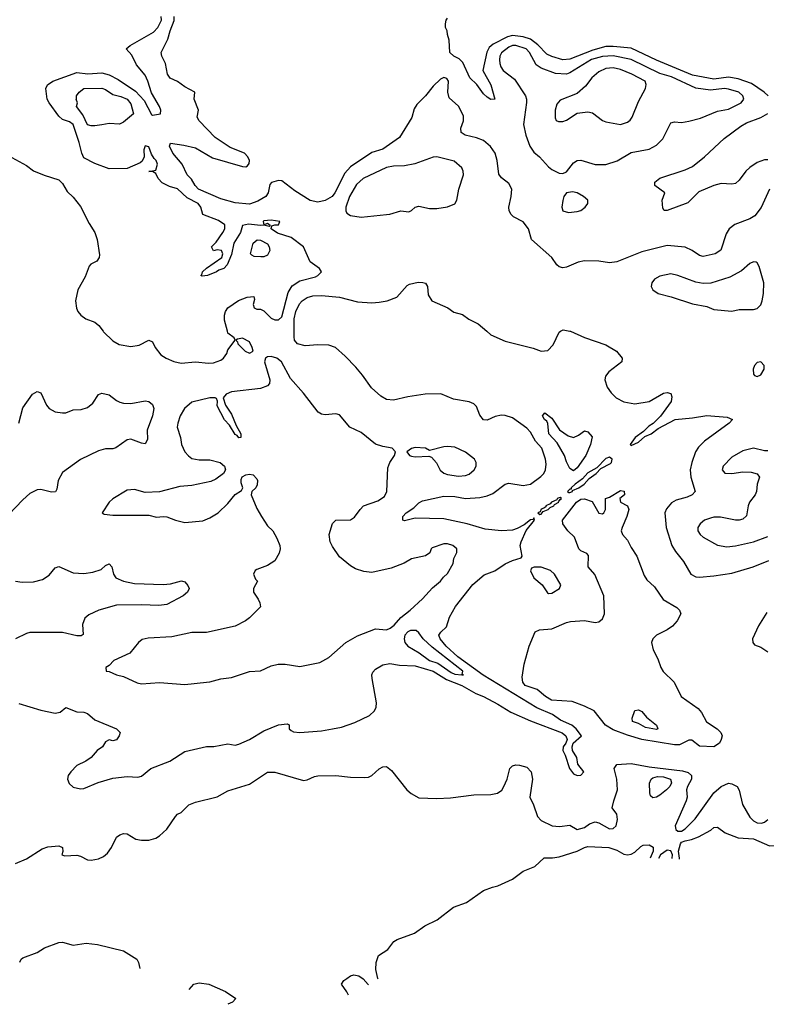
# Model space of a CAD drawing. Header units: inches. Extents: x 1834610 to 2027685, y 642842 to 774116.
# Tile 86 of 256: x 1911013 to 1915161, y 656258 to 661733. Entities that reach past the tile are written whole.
import ezdxf

# ---------------------------------------------------------------- set-up
doc = ezdxf.new("R2010")
doc.units = ezdxf.units.IN
doc.header["$MEASUREMENT"] = 0
doc.layers.add('B9615', color=7, linetype='Continuous')
doc.layers.add('B9616', color=7, linetype='Continuous')

msp = doc.modelspace()

# ---------------------------------------------------------------- linework, layer by layer
at = {"layer": 'B9615', "color": 5}
for points, elevation in [([(1911007.3, 657930), (1911130, 657893.7), (1911210, 657877.1), (1911236.9, 657883.1), (1911270, 657908.5), (1911330, 657884.6), (1911370, 657883.1), (1911390, 657874.9), (1911430, 657839.1), (1911550, 657790.5), (1911571, 657770), (1911566, 657750), (1911550, 657729), (1911530, 657724), (1911510, 657729), (1911490, 657717.2), (1911473.4, 657690), (1911444, 657670), (1911410.5, 657630), (1911380.7, 657610), (1911330, 657585.6), (1911297.4, 657550), (1911282, 657530), (1911278.9, 657510), (1911286.8, 657486.8), (1911310, 657465.3), (1911350, 657455.9), (1911370, 657457.8), (1911448.5, 657491.5), (1911530, 657514.7), (1911610, 657524.4), (1911670, 657522), (1911690, 657526.7), (1911740.9, 657570), (1911847, 657610), (1911930, 657664.4), (1912050, 657691.8), (1912091.9, 657691.9), (1912170, 657706.7), (1912210, 657699.3), (1912230, 657703.8), (1912290, 657730.2), (1912370, 657778), (1912451.5, 657811.5), (1912498, 657818), (1912510, 657811.3), (1912510.4, 657790), (1912521.1, 657781.1), (1912534, 657774), (1912570, 657769.4), (1912690, 657779), (1912751, 657789), (1912800.2, 657799.8), (1912875.1, 657824.9), (1912955.7, 657864.3), (1912984.2, 657890), (1912992.8, 657910), (1912994.9, 657934.9), (1912971.3, 658070), (1912969.7, 658090), (1912974.5, 658105.5), (1912990, 658122.4), (1913030, 658146), (1913070, 658152.2), (1913123.7, 658143.7), (1913210, 658139.5), (1913310, 658111), (1913383.6, 658063.6), (1913470, 658031.4), (1913546.6, 657986.6), (1913589.6, 657970), (1913670, 657926.1), (1913742.1, 657882.1), (1913850, 657833.7), (1914026.9, 657766.9), (1914047.7, 657750), (1914054, 657730), (1914047.4, 657710), (1914032.4, 657690), (1914030.4, 657670), (1914043.9, 657643.9), (1914066.7, 657570), (1914090, 657540.3), (1914110, 657530.4), (1914130, 657533), (1914147, 657550), (1914113.3, 657593.3), (1914108, 657630), (1914084.7, 657670), (1914082, 657690), (1914087, 657710), (1914133.2, 657750), (1914105.1, 657790), (1914079.7, 657810), (1914017.9, 657837.9), (1913973.4, 657870), (1913886.6, 657906.6), (1913588.1, 658088.1), (1913446.3, 658190), (1913381.5, 658250), (1913349.8, 658290), (1913342.3, 658310), (1913352, 658328), (1913383.6, 658356.4), (1913400.9, 658410), (1913433.7, 658470), (1913530, 658592), (1913593.7, 658646.3), (1913652.4, 658667.6), (1913710, 658706.4), (1913750, 658726), (1913799.3, 658740.7), (1913804, 658750), (1913794.2, 658810), (1913799.4, 658830), (1913827.6, 658892.4), (1913873, 658950), (1913870, 658962.7), (1913865.8, 658954.2), (1913850, 658952.5), (1913816.1, 658923.9), (1913776.6, 658903.4), (1913750, 658893.6), (1913690, 658889.9), (1913599.2, 658899.2), (1913499.6, 658930), (1913370, 658957.9), (1913210, 658960.6), (1913150, 658947.2), (1913141.2, 658950), (1913141.7, 658970), (1913159.7, 658990), (1913202.2, 659017.8), (1913230, 659046.5), (1913250, 659056.9), (1913370, 659083.1), (1913430, 659081.6), (1913490, 659070.7), (1913570, 659075.8), (1913610, 659085), (1913641.4, 659098.6), (1913710, 659151.1), (1913730, 659155.8), (1913810, 659143.2), (1913850, 659151.1), (1913908, 659192), (1913924.8, 659210), (1913934.7, 659230), (1913938, 659262), (1913934.6, 659290), (1913913.9, 659350), (1913879.2, 659390), (1913850, 659438.4), (1913830, 659462), (1913750, 659519.4), (1913710, 659532.3), (1913690, 659533.3), (1913654.4, 659525.6), (1913610, 659505.6), (1913590, 659507.4), (1913570, 659533.3), (1913550, 659581.6), (1913536.5, 659596.4), (1913510, 659607.2), (1913422.3, 659622.2), (1913352.7, 659652.7), (1913264.7, 659650), (1913170, 659636), (1913090, 659617.7), (1913050, 659620.1), (1913018.6, 659638.6), (1912966.7, 659686.7), (1912916.8, 659756.8), (1912879.9, 659799.9), (1912821.9, 659861.9), (1912767.9, 659910), (1912730, 659923.4), (1912670, 659925.2), (1912599.1, 659919.1), (1912556.8, 659930), (1912539.9, 659950), (1912537.6, 659970), (1912537.7, 660000)], 260), ([(1911475.9, 660000), (1911477.6, 659997.6), (1911530, 659947), (1911566.3, 659926.3), (1911630, 659916.5), (1911676.3, 659923.7), (1911730, 659950.6), (1911750, 659941), (1911764.6, 659910), (1911796.5, 659870), (1911825.7, 659850), (1911870, 659831.4), (1911910, 659823.1), (1911990, 659830.2), (1912062.2, 659822.2), (1912090, 659824.8), (1912130, 659839.7), (1912144.8, 659850), (1912162.8, 659877.2), (1912170, 659898), (1912209, 659950), (1912204, 659964), (1912170, 659989.6), (1912167.1, 660000)], 280), ([(1913607.5, 660000), (1913630, 659980.3), (1913710, 659944.7), (1913866.3, 659906.3), (1913910, 659890.5), (1913947, 659893), (1913975.8, 659924.2), (1914010, 659995.5), (1914017.3, 660000)], 260), ([(1914072.7, 660000), (1914150, 659965.4), (1914270, 659925.2), (1914328.5, 659890), (1914360.7, 659850), (1914357.3, 659830), (1914285.1, 659774.9), (1914267.1, 659750), (1914264.5, 659730), (1914277.2, 659690), (1914298.1, 659658.1), (1914327, 659630), (1914370, 659608.1), (1914430, 659596.2), (1914510.7, 659609.3), (1914590, 659656.9), (1914610, 659659.5), (1914630, 659654.8), (1914636.5, 659636.5), (1914631.6, 659610), (1914572.4, 659527.6), (1914533, 659487), (1914507.4, 659472.6), (1914477.8, 659442.2), (1914431.9, 659410), (1914404.7, 659370), (1914410, 659365), (1914450, 659383.1), (1914485.6, 659414.4), (1914520.7, 659430), (1914559.4, 659460.6), (1914654, 659510), (1914750, 659518.5), (1914830, 659531.6), (1914942.7, 659522.8), (1914973.4, 659510), (1914954.4, 659490), (1914817.2, 659390), (1914784.4, 659355.6), (1914768, 659330), (1914746.2, 659270), (1914737.6, 659230), (1914741.5, 659190), (1914765.2, 659110), (1914748.4, 659091.6), (1914721.9, 659078.1), (1914659.6, 659060.4), (1914633.9, 659046.1), (1914606.2, 659013.8), (1914597.8, 658990), (1914605, 658910), (1914636.6, 658810), (1914655.7, 658775.7), (1914700.2, 658720.2), (1914740.7, 658650), (1914770, 658634.6), (1914790, 658633.6), (1914870, 658640.4), (1914970, 658655.9), (1915088, 658690), (1915175, 658725)], 260), ([(1911008.7, 659490), (1911030, 659575.3), (1911084.8, 659650), (1911110, 659665.3), (1911130, 659657.1), (1911160.8, 659590), (1911175.8, 659570), (1911210, 659552.9), (1911250, 659546.5), (1911270, 659546.3), (1911310, 659563.1), (1911353.9, 659566.1), (1911390, 659576), (1911420, 659600), (1911450, 659648), (1911470, 659657), (1911510, 659646.7), (1911550, 659616), (1911570, 659605.3), (1911590, 659601.3), (1911630, 659599.5), (1911710, 659613), (1911730, 659610.6), (1911750, 659594), (1911758, 659570), (1911750.3, 659530.3), (1911721.5, 659450), (1911722, 659398), (1911710, 659375.1), (1911690, 659377.6), (1911630, 659401.1), (1911610, 659396.1), (1911547.5, 659352.5), (1911530, 659347.1), (1911490, 659346), (1911450, 659335.5), (1911350, 659288.2), (1911250, 659214.4), (1911225.6, 659170), (1911218.4, 659121.6), (1911211.8, 659108.2), (1911190, 659105.3), (1911130, 659121.1), (1911110, 659118.3), (1911070, 659098.7), (1911030, 659062.4), (1910950, 658978.9)], 260), ([(1915170, 659334.7), (1915150, 659336.3), (1915090, 659351.2), (1915030, 659336.3), (1914970, 659300.5), (1914920.4, 659250), (1914914.9, 659230), (1914930, 659210.6), (1914970, 659209.1), (1915030, 659219.5), (1915077, 659217), (1915110, 659206.8), (1915124, 659190), (1915110.2, 659149.7), (1915106.7, 659110), (1915099.6, 659090), (1915067.1, 659050), (1915059.3, 659030), (1915050, 658973.2), (1915030, 658956.2), (1915010, 658949.6), (1914990.4, 658949.6), (1914906.1, 658966.1), (1914870, 658966.2), (1914850, 658961.4), (1914818.4, 658950), (1914793.7, 658930), (1914781.1, 658910), (1914781.1, 658890), (1914792.7, 658870), (1914810, 658855.8), (1914889.3, 658810.7), (1914942, 658802), (1914990, 658806.9), (1915090, 658829.4), (1915170, 658858.7)], 280), ([(1910990.1, 658610.1), (1911026.1, 658606.1), (1911090, 658607.5), (1911139.2, 658620.8), (1911176.3, 658643.7), (1911210, 658685.7), (1911230, 658693.1), (1911310, 658656.9), (1911370, 658653.2), (1911418.9, 658661.1), (1911465.1, 658674.9), (1911490, 658698.4), (1911510, 658707.7), (1911525.5, 658690), (1911534.3, 658650), (1911547, 658630), (1911590, 658610.2), (1911650, 658597.4), (1911810, 658592.4), (1911850, 658595.6), (1911911.8, 658611.8), (1911930, 658607.7), (1911947.1, 658587.1), (1911954, 658570), (1911944.9, 658550), (1911921.6, 658530), (1911830, 658481.2), (1911784.9, 658475.1), (1911690, 658480.2), (1911550, 658477.6), (1911452, 658450), (1911396.8, 658423.2), (1911375.1, 658404.9), (1911362.4, 658370), (1911366.2, 658313.8), (1911353.7, 658306.3), (1911330, 658306.6), (1911250, 658325.5), (1911070, 658325.3), (1911050, 658320.4), (1910989.1, 658290.9)], 260), ([(1915163.6, 658436.4), (1915117.6, 658362.4), (1915084.9, 658290), (1915086, 658270), (1915096.1, 658256.1), (1915130, 658244.2), (1915170, 658217.3)], 260), ([(1910990, 657042), (1911050, 657067.7), (1911137.7, 657122.3), (1911170, 657134.4), (1911230, 657139.3), (1911250, 657130.5), (1911252.8, 657107.2), (1911247.3, 657090), (1911263.8, 657083.8), (1911330, 657086.9), (1911350, 657082.3), (1911390, 657062.3), (1911410, 657059.6), (1911450, 657067.4), (1911479.3, 657080.7), (1911500.9, 657099.1), (1911522.4, 657130), (1911550, 657186.8), (1911570, 657200.5), (1911590, 657208), (1911610, 657205.5), (1911657.1, 657177.1), (1911690, 657170.2), (1911730, 657171.5), (1911770, 657181.1), (1911790, 657194), (1911830, 657232.4), (1911877.6, 657302.4), (1911890, 657314.9), (1911910, 657324.4), (1911953.1, 657366.9), (1911990, 657382), (1912110, 657412.2), (1912170, 657444.4), (1912290, 657482), (1912390, 657548.5), (1912430, 657548.4), (1912590, 657502.8), (1912610, 657506.3), (1912650, 657525.7), (1912670, 657528.8), (1912770, 657530.3), (1912850, 657521.3), (1912930, 657518.4), (1912950, 657520.4), (1912969.7, 657530.3), (1913010, 657568.2), (1913030, 657579.3), (1913050, 657580.5), (1913078.9, 657558.9), (1913164.4, 657450), (1913188.2, 657430), (1913230, 657407.1), (1913330, 657401.6), (1913406.6, 657406.6), (1913536.2, 657423.8), (1913630, 657425.1), (1913667.4, 657432.6), (1913691.3, 657448.7), (1913703.4, 657470), (1913721, 657510), (1913735.1, 657570), (1913750, 657583.7), (1913770, 657588.8), (1913790, 657587.4), (1913830, 657576), (1913854.6, 657550), (1913861.1, 657510), (1913846.4, 657410), (1913868.1, 657368.1), (1913890, 657302.8), (1913910, 657280.4), (1913971.3, 657250), (1914012.5, 657247.5), (1914070, 657254.8), (1914110, 657230.8), (1914150, 657241.7), (1914178, 657262), (1914210, 657272.3), (1914230, 657266.4), (1914290, 657233.4), (1914310, 657235.6), (1914326.6, 657250), (1914333.4, 657286.6), (1914330, 657316), (1914304.4, 657350), (1914313.2, 657390), (1914334.8, 657450), (1914330.9, 657510), (1914314.8, 657570), (1914330, 657591.6), (1914410, 657597.3), (1914510, 657578.8), (1914695.6, 657555.6), (1914726.7, 657546.7), (1914744.8, 657530), (1914745.2, 657510), (1914722.3, 657470), (1914717.3, 657450), (1914721.7, 657410), (1914715.8, 657390), (1914654.2, 657250), (1914658.5, 657230), (1914670, 657220.3), (1914690, 657220.5), (1914710, 657233.3), (1914765.2, 657290), (1914870, 657434), (1914910, 657470.1), (1914950, 657487.9), (1914970, 657484.1), (1914998.7, 657470), (1915009.2, 657449.2), (1915027.7, 657370), (1915070, 657299.3), (1915090, 657278.4), (1915110, 657266.7), (1915134.5, 657265.5), (1915150, 657270.5), (1915170, 657285.5)], 240), ([(1914678.2, 657064.3), (1914679.3, 657070), (1914672.2, 657110), (1914683.5, 657150), (1914690, 657159), (1914710, 657167.9), (1914746, 657174), (1914783.7, 657190), (1914853.5, 657226.5), (1914870, 657240.4), (1914890, 657242.6), (1914931.7, 657211.7), (1915004.1, 657184.1), (1915090, 657177.4), (1915178.8, 657138.8), (1915250, 657142), (1915272.8, 657147.2), (1915284.6, 657155.4), (1915292.9, 657170), (1915310, 657233), (1915350, 657278), (1915370, 657288.5), (1915410, 657273.4)], 220), ([(1913004.2, 656398.3), (1913001.8, 656401.8), (1912991, 656451), (1912992.8, 656490), (1913005.7, 656530), (1913057.4, 656562.6), (1913091.7, 656608.3), (1913110, 656619.3), (1913206.6, 656653.4), (1913264.6, 656695.4), (1913331.3, 656728.7), (1913422.1, 656797.9), (1913495.7, 656824.3), (1913589.9, 656890.1), (1913639.6, 656910), (1913670, 656916.8), (1913750, 656953.8), (1913810, 656998.8), (1913875.6, 657024.4), (1913926.8, 657073.2), (1913972.1, 657072.1), (1914010, 657077.8), (1914110.7, 657109.3), (1914150, 657130.1), (1914170, 657135.1), (1914286, 657130), (1914330, 657114.8), (1914370, 657092.9), (1914390, 657088.7), (1914410, 657093.6), (1914430, 657105), (1914463.7, 657136.3), (1914477.6, 657142.4), (1914510, 657145.3), (1914532.7, 657132.7), (1914531.8, 657110), (1914516.3, 657071.4)], 220), ([(1914610, 657114.5), (1914573.5, 657090), (1914562.3, 657069.6)], 240), ([(1914637.4, 657069.3), (1914637.9, 657070), (1914638.8, 657090), (1914630, 657111.7), (1914610, 657114.5)], 240), ([(1911014.1, 656492.7), (1911020.5, 656510), (1911030, 656517.4), (1911110, 656545.4), (1911150, 656571.7), (1911230, 656601.5), (1911250, 656603), (1911310, 656587.8)], 220), ([(1911310, 656587.8), (1911381.9, 656598.1), (1911445.5, 656590), (1911590, 656554.6), (1911664, 656510), (1911672.8, 656490), (1911680.6, 656457.5)], 220), ([(1912840.3, 656308.2), (1912830, 656328.3), (1912800.5, 656370), (1912813.7, 656390), (1912830, 656402.2), (1912850, 656415.6), (1912870, 656421.2), (1912896.9, 656416.9), (1912920.2, 656400.3), (1912949.1, 656369.1), (1912950, 656367.3)], 220), ([(1911955.2, 656341.4), (1911979.7, 656370), (1912010, 656377.4), (1912064.2, 656370), (1912156.9, 656330), (1912214.4, 656290), (1912196, 656270), (1912169.5, 656258.2)], 220)]:
    msp.add_lwpolyline(points, dxfattribs=dict(at, elevation=elevation))
for points, elevation in [([(1912250, 659962), (1912223.6, 659956.4), (1912214, 659950), (1912222, 659942), (1912224.7, 659930), (1912264.9, 659890), (1912290, 659879.1), (1912309, 659890), (1912305.2, 659910), (1912290, 659942)], 280), ([(1912410, 659860.5), (1912390, 659857.6), (1912379.1, 659850), (1912373.4, 659830), (1912402, 659730), (1912400.7, 659710), (1912390, 659697.2), (1912350, 659682.4), (1912190, 659664.4), (1912160.5, 659650), (1912142.8, 659630), (1912156.5, 659590), (1912190, 659540.3), (1912216, 659476), (1912242, 659430), (1912242, 659410), (1912230, 659407), (1912221.2, 659421.2), (1912210, 659426.3), (1912178, 659478), (1912150, 659507.7), (1912110, 659586.6), (1912112.5, 659612.5), (1912106, 659626), (1912099, 659630), (1912070, 659629.8), (1911970, 659606), (1911929.1, 659570.9), (1911904.8, 659530), (1911890.7, 659490), (1911888, 659468), (1911906, 659410), (1911911.2, 659370), (1911930.8, 659330.8), (1911950, 659307.6), (1911970, 659292.8), (1912010, 659285.3), (1912070, 659285.3), (1912126, 659270), (1912150.8, 659250), (1912156, 659230), (1912144.7, 659210), (1912102.8, 659177.2), (1912074.9, 659165.1), (1911970, 659142.6), (1911903, 659137), (1911790, 659108.2), (1911710, 659103.6), (1911650, 659119.7), (1911610, 659117.4), (1911530, 659069.5), (1911510.5, 659050), (1911471.3, 658990), (1911482.5, 658982.5), (1911530, 658978.4), (1911730, 658977.1), (1911772.9, 658967.1), (1911810, 658970.6), (1911830, 658968.2), (1911878, 658950), (1911930, 658937.6), (1912030, 658947.2), (1912070, 658962.6), (1912116.2, 658990), (1912170, 659042), (1912210, 659093), (1912244.5, 659115.5), (1912252.7, 659130), (1912243.2, 659156.8), (1912243.7, 659176.3), (1912249.5, 659190.5), (1912270, 659202), (1912290, 659206), (1912310, 659203), (1912330, 659180.7), (1912334, 659170), (1912332.8, 659147.2), (1912324.4, 659130), (1912302.8, 659110), (1912298.4, 659090), (1912330, 659015.5), (1912355.3, 658970), (1912390, 658919.3), (1912418.4, 658890), (1912441.3, 658850), (1912458, 658810), (1912459.1, 658790), (1912453.8, 658766.2), (1912430, 658723.7), (1912390, 658698), (1912330, 658676), (1912321, 658670), (1912311.3, 658650), (1912322, 658622), (1912334, 658610), (1912311.3, 658570), (1912311, 658550), (1912337.3, 658510), (1912346.8, 658490), (1912350, 658469), (1912290, 658406.3), (1912268, 658390), (1912210, 658361.2), (1912050, 658325), (1911970, 658324.8), (1911858, 658302), (1911726.2, 658293.8), (1911693.7, 658286.3), (1911672, 658270), (1911625.5, 658210), (1911536.3, 658170), (1911510, 658141.2), (1911491.3, 658130), (1911494, 658110), (1911510, 658108), (1911550.3, 658090.3), (1911590, 658081.7), (1911666.2, 658046.2), (1911690, 658040.9), (1911790, 658048), (1911930, 658036), (1912050, 658048.8), (1912070, 658050.3), (1912130, 658067.4), (1912190, 658075.8), (1912290, 658108.7), (1912350, 658112), (1912410, 658139.5), (1912448, 658150), (1912488.6, 658148.6), (1912570, 658135.5), (1912681, 658159), (1912730, 658186.7), (1912824, 658270), (1912890, 658306.4), (1912990, 658345), (1913050, 658341), (1913071, 658349), (1913093.2, 658366.8), (1913130, 658408.3), (1913182.7, 658450), (1913250, 658513.3), (1913305.6, 658574.4), (1913350.5, 658610), (1913366.7, 658633.3), (1913390, 658652.9), (1913421.6, 658710), (1913423.9, 658736.1), (1913440.9, 658770), (1913440.9, 658790), (1913419.3, 658810), (1913390, 658818.5), (1913370, 658818.3), (1913304.5, 658795.5), (1913298, 658790), (1913290.7, 658769.3), (1913268, 658752), (1913190, 658734.5), (1913148.2, 658711.8), (1913076.8, 658683.2), (1912970, 658659.7), (1912924.5, 658664.5), (1912879.3, 658679.3), (1912850, 658696.4), (1912790, 658746.2), (1912750, 658803.6), (1912737.3, 658830), (1912732.4, 658870), (1912750, 658930.7), (1912770, 658950.4), (1912850, 658952.4), (1912873.2, 658966.8), (1912903.5, 659010), (1912923.6, 659030), (1913003.3, 659056.7), (1913039, 659081), (1913053.3, 659110), (1913058.8, 659241.2), (1913068.7, 659271.3), (1913095.1, 659310), (1913101.2, 659330), (1913082, 659350), (1913030, 659358.7), (1912990, 659373.3), (1912910, 659436.9), (1912846.4, 659466.4), (1912790, 659535.1), (1912770, 659542), (1912710, 659536.3), (1912690, 659539.6), (1912671.1, 659551.1), (1912590, 659655.6), (1912516.9, 659736.9), (1912466.6, 659830), (1912441.2, 659850)], 280), ([(1915130, 659830.9), (1915110, 659826), (1915095.3, 659810), (1915088.4, 659790), (1915090, 659762), (1915094.8, 659754.8), (1915110, 659748.2), (1915130, 659757.3), (1915149.6, 659790), (1915148.2, 659810)], 280), ([(1914090, 659410.3), (1914118.2, 659421.8), (1914150, 659446), (1914170, 659441.6), (1914194, 659414), (1914184.9, 659370), (1914158.6, 659310), (1914110, 659241.4), (1914090, 659225.2), (1914070, 659236.9), (1914050, 659274), (1914039.8, 659310), (1913999.3, 659379.3), (1913953.3, 659430), (1913947.8, 659487.8), (1913940.8, 659500.8), (1913927.8, 659510), (1913917.2, 659530), (1913930, 659546), (1913970, 659518), (1914012.8, 659452.8), (1914059.7, 659419.7)], 240), ([(1913390, 659360.5), (1913370, 659358), (1913290, 659337.2), (1913268, 659350), (1913210, 659353.3), (1913190, 659349.2), (1913162.8, 659330), (1913178, 659310), (1913190, 659305.5), (1913210, 659302.4), (1913286.4, 659306.4), (1913300.9, 659300.9), (1913328.2, 659268.2), (1913348.2, 659228.2), (1913370, 659211.3), (1913390, 659203.5), (1913450, 659194.8), (1913490, 659198.9), (1913510, 659206.4), (1913538, 659230), (1913548, 659250), (1913549.6, 659270), (1913540.5, 659290), (1913490, 659328.3), (1913430, 659356.3)], 280), ([(1914290, 659300.1), (1914270, 659292.1), (1914218.6, 659241.4), (1914170, 659212.9), (1914139.9, 659180.1), (1914098.7, 659150), (1914076.5, 659130), (1914076.7, 659123.3), (1914070, 659122.4), (1914056.9, 659110), (1914063.3, 659103.3), (1914070, 659103.4), (1914083.9, 659110), (1914084.1, 659115.9), (1914119, 659130), (1914149.8, 659150), (1914177.4, 659182.6), (1914215, 659210), (1914242.2, 659237.8), (1914295.5, 659264.5), (1914301.4, 659270), (1914303.9, 659290)], 260), ([(1914870, 657689.5), (1914790, 657694.3), (1914746.9, 657726.9), (1914730, 657726.8), (1914678.4, 657701.6), (1914650, 657701.2), (1914470, 657730.7), (1914390, 657755.3), (1914310, 657785.2), (1914267.8, 657810), (1914203.7, 657890), (1914150, 657916.4), (1914082, 657942), (1913967, 657950), (1913933.6, 657970), (1913888.7, 658008.7), (1913822, 658030), (1913807.3, 658050), (1913803.7, 658076.3), (1913816, 658150), (1913843.7, 658250), (1913877.2, 658330), (1913900.1, 658339.9), (1913970, 658346.7), (1914050, 658381.3), (1914073.3, 658386.7), (1914150, 658392.5), (1914210, 658381.1), (1914230, 658384.8), (1914250, 658401.8), (1914262.4, 658430), (1914257.7, 658530), (1914207.7, 658647.7), (1914171.6, 658690), (1914173.4, 658753.4), (1914164.1, 658764.1), (1914130, 658779.4), (1914119.4, 658790), (1914095.1, 658855.1), (1914058.7, 658890), (1914029.6, 658930), (1914028.2, 658950), (1914105.6, 659050), (1914130, 659066.8), (1914150, 659068.3), (1914192.9, 659052.9), (1914230, 658989), (1914250, 658984.9), (1914257.6, 658990), (1914268, 659010), (1914268, 659070), (1914290, 659077.3), (1914350, 659114.9), (1914371.6, 659111.6), (1914372.2, 659090), (1914346.8, 659070), (1914350.5, 659050.5), (1914389.1, 659029.1), (1914397.2, 659010), (1914386, 658970), (1914359.5, 658910), (1914355.3, 658890), (1914361.6, 658870), (1914390, 658838), (1914410, 658797.3), (1914442, 658750), (1914483, 658643), (1914497.4, 658617.4), (1914539.4, 658579.4), (1914588.4, 658508.4), (1914664, 658464), (1914678, 658450), (1914685.5, 658430), (1914665.5, 658390), (1914639.8, 658360.2), (1914610, 658339.8), (1914550.7, 658310), (1914530.6, 658290), (1914523, 658270), (1914532.7, 658230), (1914558.3, 658178.3), (1914574.4, 658130), (1914588.3, 658108.3), (1914648.8, 658050), (1914688, 657970), (1914782.2, 657902.2), (1914800.5, 657880.5), (1914828.2, 657828.2), (1914888.2, 657790), (1914907.7, 657770), (1914916.3, 657750), (1914910.3, 657730), (1914900.7, 657710)], 240), ([(1914015.4, 659075.4), (1913999.6, 659070), (1913997, 659063), (1913967.8, 659050), (1913959.6, 659040.4), (1913935.8, 659030), (1913935.5, 659024.5), (1913924, 659016), (1913909.4, 659010.6), (1913903.7, 658996.3), (1913890.6, 658990), (1913902, 658982), (1913910, 658984.3), (1913921.1, 658998.9), (1913949.6, 659010), (1913959.3, 659020.7), (1913980.8, 659030), (1913983.2, 659036.8), (1914008.3, 659050), (1914007.2, 659052.8), (1914014.7, 659065.3), (1914023, 659070)], 260), ([(1913910.5, 658689.5), (1913870.6, 658689.4), (1913856, 658684), (1913851, 658669), (1913868.4, 658630), (1913916.5, 658590), (1913945.4, 658545.4), (1913950, 658541.6), (1913970, 658544.9), (1914012.3, 658570), (1914019.3, 658590), (1913984.2, 658650), (1913962, 658670)], 260), ([(1913183.8, 658336.2), (1913170, 658329.2), (1913153.1, 658310), (1913148.2, 658290), (1913153.1, 658270), (1913169, 658249), (1913232.9, 658212.9), (1913289.4, 658169.4), (1913335.6, 658155.6), (1913410, 658102.6), (1913430, 658092.9), (1913470, 658089.6), (1913478, 658090), (1913471.8, 658091.8), (1913475.5, 658110), (1913304.6, 658244.6), (1913254.4, 658290), (1913230, 658324.3), (1913215.9, 658335.9)], 280), ([(1914550, 657786), (1914490, 657796.9), (1914450, 657819.7), (1914417.2, 657830), (1914415.1, 657850), (1914430, 657891), (1914450, 657896), (1914470, 657886), (1914494.8, 657854.8), (1914550.4, 657810), (1914559.1, 657790)], 220), ([(1914530, 657406.2), (1914517.3, 657417.2), (1914514.2, 657434.2), (1914512.7, 657487.3), (1914521, 657510), (1914530, 657517.6), (1914555.9, 657524.1), (1914590, 657522.1), (1914628.9, 657510), (1914634.3, 657490), (1914625.4, 657470), (1914606.5, 657450), (1914570, 657421.9), (1914550, 657410.7)], 220)]:
    msp.add_lwpolyline(points, close=True, dxfattribs=dict(at, elevation=elevation))
at = {"layer": 'B9616', "color": 5}
for points, elevation in [([(1912167.1, 660000), (1912150, 660061.2), (1912150, 660090.7), (1912156.1, 660110), (1912170, 660130.2), (1912228.9, 660171.1), (1912276, 660190), (1912312.7, 660192.7), (1912316.4, 660176.4), (1912310.4, 660150), (1912314.8, 660130), (1912330, 660122.4), (1912350, 660123.1), (1912370, 660113.7), (1912410, 660072.6), (1912430, 660063.2), (1912450, 660063.2), (1912470, 660080.9), (1912503.9, 660216.1), (1912527, 660253), (1912570, 660281.4), (1912656.2, 660303.8), (1912670, 660310.6), (1912689.4, 660330), (1912678, 660350), (1912626.9, 660386.9), (1912589.6, 660470), (1912520.9, 660520.9), (1912445, 660545), (1912409, 660570), (1912413.6, 660586.4), (1912430, 660592), (1912450, 660592), (1912459, 660610), (1912410, 660618.7), (1912370, 660615.1), (1912364.9, 660610), (1912370, 660592), (1912390, 660601), (1912404.7, 660590), (1912398, 660582), (1912370, 660589.6), (1912350, 660587.8), (1912284.9, 660595.1), (1912250.7, 660589.3), (1912239.3, 660550), (1912203, 660490), (1912190, 660428), (1912164.9, 660370), (1912147.7, 660350), (1912119.7, 660340.3), (1912106.4, 660330), (1912055.5, 660310), (1912026.7, 660306.7), (1912019.3, 660310), (1912025.3, 660314.7), (1912028.6, 660330), (1912050, 660351.3), (1912135.3, 660410), (1912141.2, 660430), (1912134, 660450), (1912110, 660452.7), (1912090, 660447), (1912078.4, 660470), (1912103.9, 660496.1), (1912140.5, 660550), (1912151.8, 660570), (1912152.3, 660592.3), (1912116.8, 660616.8), (1912030, 660649.2), (1912019, 660690), (1912004.5, 660710), (1911942.6, 660742.6), (1911890, 660792.2), (1911845.2, 660805.2), (1911805.1, 660825.1), (1911781.6, 660850), (1911770, 660878), (1911750, 660888), (1911730, 660888.7), (1911770, 660896), (1911778.4, 660930), (1911771.9, 660950), (1911760.1, 660960.1), (1911744.8, 660984.8), (1911730, 661025.8), (1911709, 661031), (1911702.4, 661010), (1911704.2, 660970), (1911693.3, 660946.7), (1911682.5, 660937.5), (1911610, 660904.5), (1911510, 660903.9), (1911430, 660932.4), (1911370, 660964.8), (1911357.3, 660990), (1911344, 661050), (1911309.5, 661149.5), (1911290, 661164.1), (1911250, 661178.6), (1911230, 661196.1), (1911175.8, 661270), (1911166.3, 661290), (1911157.2, 661350), (1911167.5, 661370), (1911197.3, 661390), (1911330, 661439.6), (1911391.7, 661431.7), (1911470, 661436.9), (1911510, 661425.6), (1911560.6, 661400.6), (1911655.5, 661335.5), (1911704, 661284), (1911745.3, 661205.3), (1911750, 661202.6), (1911795.1, 661210), (1911796.3, 661230), (1911789.7, 661250), (1911745.2, 661325.2), (1911725.6, 661390), (1911710, 661423.5), (1911661.9, 661481.9), (1911635.3, 661535.3), (1911603.5, 661570), (1911627.4, 661590), (1911756.7, 661663.3), (1911780.8, 661690), (1911800.7, 661730), (1911798.1, 661750)], 280), ([(1915179.3, 660790), (1915131.9, 660688.1), (1915097.3, 660642.7), (1915070, 660625), (1914986.2, 660593.8), (1914954.6, 660570), (1914937.5, 660542.5), (1914908, 660452), (1914877.1, 660430), (1914810, 660416.2), (1914790, 660422.2), (1914749.2, 660449.2), (1914710, 660467), (1914610, 660477.3), (1914470, 660442.3), (1914330, 660386), (1914290, 660381.4), (1914230, 660389.7), (1914150, 660391.3), (1914115.3, 660384.7), (1914050, 660356), (1914030, 660352.7), (1914010, 660359.3), (1913997.2, 660370), (1913969.3, 660410), (1913857.2, 660510), (1913839.5, 660570), (1913810, 660609.4), (1913756.6, 660636.6), (1913742.9, 660650), (1913732, 660670), (1913729.6, 660690), (1913743, 660750), (1913746.9, 660790), (1913730, 660822.4), (1913690, 660854.3), (1913674.4, 660874.4), (1913666.1, 660950), (1913653.7, 660990), (1913628.3, 661028.3), (1913590, 661060.2), (1913550, 661076.1), (1913487.3, 661090), (1913465, 661105), (1913463.7, 661130), (1913479.3, 661170), (1913478.5, 661198.5), (1913450, 661251.8), (1913398.6, 661298.6), (1913391.1, 661330), (1913395.8, 661390), (1913386.5, 661406.5), (1913370, 661411.9), (1913350, 661401.3), (1913310, 661363.8), (1913267.1, 661310), (1913218.4, 661261.6), (1913203.7, 661236.3), (1913191.4, 661188.6), (1913123.1, 661076.9), (1913030, 661013.6), (1912970, 660994), (1912850, 660913.7), (1912820, 660880), (1912764.3, 660770), (1912748, 660750), (1912710, 660727.2), (1912670, 660718.1), (1912627, 660727), (1912541.3, 660781.3), (1912470, 660836.8), (1912450, 660838), (1912412.3, 660827.7), (1912402.8, 660817.2), (1912392.6, 660770), (1912379.7, 660750), (1912335.9, 660724.1), (1912290, 660707), (1912210, 660715.3), (1912130, 660736.4), (1912005.4, 660790), (1911987.8, 660810), (1911966.9, 660846.9), (1911944.1, 660870), (1911915.7, 660930), (1911863.4, 660990), (1911845.7, 661030), (1911850, 661046), (1911925, 661035), (1911990, 661019.4), (1912083.9, 660963.9), (1912250, 660916.6), (1912270, 660915.3), (1912279.1, 660920.9), (1912287.7, 660932.3), (1912288.9, 660950), (1912279.9, 660970), (1912261.5, 660990), (1912182.1, 661022.1), (1912098.5, 661078.5), (1912009.2, 661170), (1911998.4, 661190), (1912005.3, 661230), (1911982.3, 661290), (1911986, 661330), (1911930, 661359.4), (1911890, 661389.4), (1911848.4, 661408.4), (1911834.6, 661430), (1911822, 661490), (1911802.9, 661530), (1911799.5, 661550), (1911836.5, 661623.6), (1911848.2, 661670), (1911871.4, 661728.6), (1911871.6, 661750)], 260), ([(1915171.4, 661310), (1915149.4, 661330), (1915078.8, 661378.8), (1915004, 661404), (1914950, 661413), (1914870, 661401.2), (1914750, 661424.1), (1914550, 661507.4), (1914410, 661573.8), (1914310, 661584.3), (1914270, 661582.7), (1914197.4, 661562.6), (1914070, 661512.3), (1914030, 661510.3), (1913968.4, 661528.4), (1913941.6, 661541.6), (1913892.3, 661592.3), (1913850, 661624.3), (1913810, 661637.8), (1913750, 661644.7), (1913722.1, 661637.9), (1913643.7, 661596.3), (1913621.4, 661578.6), (1913607.4, 661552.6), (1913586.4, 661450), (1913630.1, 661370), (1913653.4, 661290), (1913630, 661289.7), (1913610, 661301.1), (1913590, 661320.5), (1913552, 661372), (1913513.5, 661410), (1913474.1, 661494.1), (1913454.5, 661514.5), (1913425.4, 661530), (1913403.1, 661550), (1913398.6, 661618.6), (1913388.7, 661650), (1913388, 661670), (1913378, 661690), (1913378, 661710), (1913382, 661730), (1913390, 661742)], 240), ([(1915170, 660953.7), (1915150, 660953.4), (1915110, 660938.7), (1915070.2, 660910), (1915047.1, 660890), (1915010, 660841.3), (1914990, 660822.6), (1914970, 660818.7), (1914910, 660821.3), (1914869.1, 660810.9), (1914785.1, 660774.9), (1914725.5, 660714.5), (1914610, 660671.8), (1914592.5, 660672.5), (1914585.4, 660685.4), (1914581.6, 660730), (1914597.2, 660770), (1914540.7, 660810), (1914541.6, 660830), (1914570, 660851.5), (1914710, 660897.4), (1914750, 660916.5), (1914817.6, 660970), (1914927.2, 661072.9), (1915019.9, 661140.1), (1915050, 661158.5), (1915130.6, 661189.4), (1915170, 661211.6)], 240), ([(1910970, 660966.3), (1911050, 660922.6), (1911090, 660892), (1911147.9, 660867.9), (1911230, 660842.4), (1911250, 660821.6), (1911277.3, 660777.3), (1911310, 660745.3), (1911350, 660694.1), (1911399.6, 660599.6), (1911430.9, 660550), (1911443.2, 660510), (1911455.4, 660424.6), (1911453.7, 660410), (1911442, 660390), (1911407.5, 660372.5), (1911398.2, 660361.8), (1911377.1, 660302.9), (1911334.9, 660230), (1911323.1, 660170), (1911328.5, 660128.5), (1911335.5, 660110), (1911353, 660090), (1911379.3, 660070), (1911430, 660050.3), (1911453.1, 660033.1), (1911475.9, 660000)], 280), ([(1912537.7, 660000), (1912538.1, 660070), (1912546.1, 660110), (1912566.8, 660153.2), (1912582.5, 660170), (1912610, 660188.3), (1912642.3, 660197.7), (1912690, 660199.3), (1912790, 660189.1), (1912890, 660163.4), (1912970, 660159.1), (1913010, 660162.2), (1913055.1, 660170), (1913107.6, 660190), (1913165.8, 660254.2), (1913178, 660262), (1913226.2, 660273.8), (1913252.2, 660272.2), (1913267.9, 660267.9), (1913278, 660250), (1913282.4, 660202.4), (1913302.8, 660170), (1913390.6, 660130), (1913425.7, 660105.7), (1913473.6, 660093.6), (1913507.8, 660067.8), (1913560.9, 660040.9), (1913607.5, 660000)], 260), ([(1914017.3, 660000), (1914031.4, 660008.6), (1914070, 660001.2), (1914072.7, 660000)], 260)]:
    msp.add_lwpolyline(points, dxfattribs=dict(at, elevation=elevation))
for points, elevation in [([(1913770, 661589.1), (1913750, 661588.7), (1913730, 661580.3), (1913690, 661548.8), (1913680.8, 661530), (1913677.7, 661510), (1913681.3, 661490), (1913686.7, 661470), (1913699.5, 661450), (1913761.7, 661401.7), (1913823.3, 661310), (1913829, 661290), (1913827.9, 661272.1), (1913812.7, 661150), (1913825.5, 661090), (1913846.9, 661030), (1913870, 660995.8), (1913901.5, 660970), (1913950, 660914.6), (1913970, 660900.3), (1914010, 660879.1), (1914030, 660877.3), (1914050, 660887.3), (1914090, 660937.1), (1914110, 660950.4), (1914130, 660951.7), (1914210, 660927.3), (1914270, 660927.5), (1914332.1, 660947.9), (1914410, 660994.2), (1914510, 661013.1), (1914550, 661035.4), (1914586.8, 661070), (1914630, 661159.5), (1914650, 661165.5), (1914690, 661161.8), (1914730, 661168.1), (1914794.9, 661185.1), (1914890, 661223.7), (1914950, 661236.1), (1915020.5, 661270), (1915035.3, 661290), (1915030.8, 661310), (1915008.3, 661330), (1914950, 661346.9), (1914929.3, 661349.3), (1914850, 661341.7), (1914770, 661352.8), (1914634.5, 661414.5), (1914570, 661433.9), (1914410, 661510.5), (1914310, 661532.1), (1914250, 661527.9), (1914190, 661510.7), (1914070, 661436.9), (1914050, 661430.4), (1913990, 661434.3), (1913910, 661463.4), (1913882.1, 661482.1), (1913845.8, 661550), (1913826.1, 661570)], 260), ([(1914310, 661464.1), (1914270, 661461.9), (1914230, 661442.9), (1914191.1, 661410), (1914156.1, 661363.9), (1914110, 661322.7), (1914014.7, 661285.3), (1913997, 661263), (1913987.4, 661230), (1913987.2, 661187.2), (1913992.8, 661172.8), (1914005.8, 661165.8), (1914030, 661166.7), (1914050, 661174.6), (1914110, 661212.9), (1914170, 661219.7), (1914195.2, 661215.2), (1914250, 661173.1), (1914270, 661164), (1914350, 661150.3), (1914390, 661162.8), (1914405.4, 661174.6), (1914415.6, 661190), (1914450, 661278), (1914489, 661350), (1914492.7, 661372.7), (1914487.4, 661390), (1914412.9, 661430), (1914350, 661455.7)], 280), ([(1911567.9, 661152.1), (1911510, 661156.2), (1911470, 661149), (1911430, 661142), (1911410, 661142.3), (1911390, 661149), (1911363.3, 661203.3), (1911329.2, 661250), (1911334, 661270), (1911326, 661290), (1911328.9, 661291.1), (1911328.9, 661308.9), (1911342.3, 661330), (1911369.6, 661350), (1911470, 661351.6), (1911490, 661343.7), (1911530, 661316.5), (1911574.3, 661305.7), (1911610, 661291.2), (1911630, 661264.9), (1911645.3, 661210), (1911590, 661163.5)], 260), ([(1913330.3, 660969.7), (1913310, 660968.6), (1913208.3, 660931.7), (1913150, 660919.5), (1913090, 660917.8), (1913050.6, 660910.6), (1912920.9, 660850), (1912883.6, 660816.4), (1912844.5, 660750), (1912823.9, 660690), (1912824.3, 660670), (1912830, 660656.4), (1912850, 660643.2), (1912910, 660634.8), (1913050, 660649.2), (1913070, 660651), (1913130, 660669.3), (1913174.9, 660665.1), (1913190, 660671.8), (1913209.7, 660690), (1913230, 660695.2), (1913290, 660682.6), (1913330, 660683.7), (1913390, 660692.2), (1913430, 660708.5), (1913442, 660730), (1913453.5, 660790), (1913479.2, 660870), (1913477.3, 660890), (1913468.8, 660908.8), (1913426.6, 660946.6)], 280), ([(1914083.8, 660776.2), (1914050.5, 660769.5), (1914036.3, 660750), (1914030, 660728), (1914024.9, 660690), (1914030.4, 660670.4), (1914061.2, 660661.2), (1914110, 660665.3), (1914130, 660672.2), (1914153.6, 660690), (1914169.6, 660710), (1914169.4, 660730), (1914146, 660750), (1914110, 660769.6)], 260), ([(1912353.4, 660413.4), (1912316.2, 660416.2), (1912302.7, 660422.7), (1912296, 660430), (1912310, 660490.7), (1912331.9, 660508.1), (1912350, 660506.7), (1912390, 660486.4), (1912399.1, 660470), (1912402.8, 660450), (1912390, 660423.8), (1912370, 660414.3)], 280), ([(1915090, 660386.6), (1915070, 660376.2), (1915023.2, 660336.8), (1914958, 660302), (1914852.1, 660267.9), (1914810, 660266.6), (1914770, 660273), (1914669.3, 660310), (1914630, 660319.3), (1914570, 660306.8), (1914540.3, 660290), (1914524.6, 660270), (1914522, 660250), (1914530.4, 660230), (1914560.7, 660210), (1914632.3, 660192.3), (1914750, 660152.6), (1914830, 660138.9), (1914870, 660122), (1914970, 660113), (1915010, 660120.5), (1915090, 660122), (1915110, 660127), (1915130, 660147.3), (1915137.4, 660170), (1915145.1, 660210), (1915148, 660270), (1915121.3, 660361.3), (1915110, 660381.2), (1915103.7, 660383.7)], 280)]:
    msp.add_lwpolyline(points, close=True, dxfattribs=dict(at, elevation=elevation))

doc.saveas('drawing.dxf')
